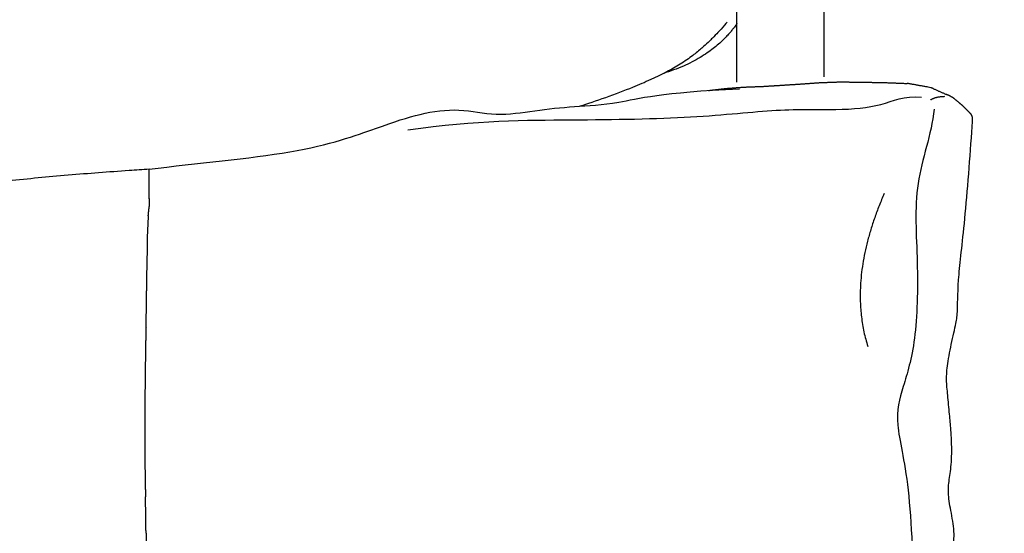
# Model space of a CAD drawing. Header units: millimetres. Extents: x -31695 to -21031, y -2517 to 7253.
# Tile 42 of 77: x -29641 to -29322, y 5065 to 5231. Entities that reach past the tile are written whole.
import ezdxf

# ---------------------------------------------------------------- set-up
doc = ezdxf.new("R2010")
doc.units = ezdxf.units.MM
doc.layers.add('2d', color=7, linetype='Continuous', true_color=0x000000)

msp = doc.modelspace()

# ---------------------------------------------------------------- linework, layer by layer
at = {"layer": '2d', "linetype": 'Continuous', "lineweight": -3}
msp.add_line((-29598.73, 5173.46), (-29598.71, 5182.99), dxfattribs=at)
for points, degree, knots in [([(-29380.79, 5420.3), (-29380.79, 5415.02), (-29380.79, 5409.68), (-29380.79, 5404.28), (-29380.79, 5398.75), (-29380.79, 5393.16), (-29380.79, 5387.52), (-29380.79, 5381.75), (-29380.79, 5375.92), (-29380.79, 5370.06), (-29380.79, 5364.06), (-29380.79, 5358.02), (-29380.79, 5351.94), (-29380.79, 5345.73), (-29380.79, 5339.49), (-29380.79, 5333.2), (-29380.79, 5326.8), (-29380.79, 5320.36), (-29380.79, 5313.9), (-29380.79, 5307.31), (-29380.79, 5300.7), (-29380.79, 5294.06), (-29380.79, 5287.3), (-29380.79, 5280.52), (-29380.79, 5273.72), (-29380.79, 5266.82), (-29380.79, 5259.89), (-29380.79, 5252.94), (-29380.79, 5245.89), (-29380.79, 5238.83), (-29380.79, 5231.74), (-29380.79, 5225.45), (-29380.79, 5219.14), (-29380.79, 5212.81)], 3, [0.000014, 0.000014, 0.000014, 0.000014, 1.845619, 1.845619, 1.845619, 3.734023, 3.734023, 3.734023, 5.665006, 5.665006, 5.665006, 7.637543, 7.637543, 7.637543, 9.650473, 9.650473, 9.650473, 11.70207, 11.70207, 11.70207, 13.790335, 13.790335, 13.790335, 15.913242, 15.913242, 15.913242, 18.068292, 18.068292, 18.068292, 20.25286, 20.25286, 20.25286, 22.194729, 22.194729, 22.194729, 22.194729]), ([(-29408.9, 5211.14), (-29408.9, 5218.02), (-29408.9, 5224.89), (-29408.9, 5231.74), (-29408.9, 5238.83), (-29408.9, 5245.89), (-29408.9, 5252.94), (-29408.9, 5259.89), (-29408.9, 5266.82), (-29408.9, 5273.72), (-29408.9, 5280.52), (-29408.9, 5287.3), (-29408.9, 5294.06), (-29408.9, 5300.7), (-29408.9, 5307.31), (-29408.9, 5313.9), (-29408.9, 5320.36), (-29408.9, 5326.8), (-29408.9, 5333.2), (-29408.9, 5339.49), (-29408.9, 5345.73), (-29408.9, 5351.94), (-29408.9, 5358.02), (-29408.9, 5364.06), (-29408.9, 5370.06), (-29408.9, 5375.92), (-29408.9, 5381.75), (-29408.9, 5387.52), (-29408.9, 5393.16), (-29408.9, 5398.75), (-29408.9, 5404.28), (-29408.9, 5404.93), (-29408.9, 5405.59), (-29408.9, 5406.24)], 3, [46.694753, 46.694753, 46.694753, 46.694753, 48.808134, 48.808134, 48.808134, 50.992702, 50.992702, 50.992702, 53.147752, 53.147752, 53.147752, 55.270659, 55.270659, 55.270659, 57.358924, 57.358924, 57.358924, 59.410521, 59.410521, 59.410521, 61.423451, 61.423451, 61.423451, 63.395988, 63.395988, 63.395988, 65.326971, 65.326971, 65.326971, 67.215375, 67.215375, 67.215375, 67.439464, 67.439464, 67.439464, 67.439464]), ([(-29408.87, 5230.05), (-29408.97, 5229.89), (-29409.07, 5229.73), (-29409.18, 5229.57), (-29409.32, 5229.36), (-29409.48, 5229.15), (-29409.67, 5228.9), (-29409.85, 5228.66), (-29410.06, 5228.41), (-29410.29, 5228.12), (-29410.52, 5227.83), (-29410.79, 5227.51), (-29411.07, 5227.18), (-29411.38, 5226.81), (-29411.72, 5226.44), (-29412.07, 5226.06), (-29412.47, 5225.64), (-29412.88, 5225.21), (-29413.31, 5224.79), (-29413.79, 5224.32), (-29414.28, 5223.87), (-29414.79, 5223.42), (-29415.35, 5222.94), (-29415.92, 5222.47), (-29416.5, 5222.01), (-29417.14, 5221.52), (-29417.79, 5221.04), (-29418.46, 5220.58), (-29419.21, 5220.07), (-29419.96, 5219.58), (-29420.74, 5219.12), (-29421.58, 5218.61), (-29422.44, 5218.13), (-29423.32, 5217.68), (-29424.25, 5217.2), (-29425.2, 5216.75), (-29426.15, 5216.34), (-29427.19, 5215.88), (-29428.24, 5215.47), (-29429.29, 5215.08), (-29430.39, 5214.67), (-29431.5, 5214.3), (-29432.61, 5213.94)], 3, [43.52433, 43.52433, 43.52433, 43.52433, 43.647041, 43.647041, 43.647041, 43.804888, 43.804888, 43.804888, 43.954671, 43.954671, 43.954671, 44.105368, 44.105368, 44.105368, 44.268971, 44.268971, 44.268971, 44.453136, 44.453136, 44.453136, 44.656692, 44.656692, 44.656692, 44.877886, 44.877886, 44.877886, 45.120154, 45.120154, 45.120154, 45.390062, 45.390062, 45.390062, 45.68442, 45.68442, 45.68442, 45.997749, 45.997749, 45.997749, 46.335626, 46.335626, 46.335626, 46.686082, 46.686082, 46.686082, 46.686082]), ([(-29411.98, 5230.54), (-29412.47, 5229.94), (-29413.22, 5229.04), (-29414.23, 5228), (-29414.38, 5227.85)], 3, [0, 0, 0, 0, 0.01388889, 0.01618811, 0.01618811, 0.01618811, 0.01618811]), ([(-29598.71, 5182.99), (-29600.83, 5182.84), (-29602.98, 5182.69), (-29605.16, 5182.54), (-29611.96, 5182.07), (-29618.1, 5181.63), (-29624.9, 5181.05), (-29631.61, 5180.47), (-29637.6, 5179.86), (-29644.23, 5179.3), (-29651.11, 5178.71), (-29658.61, 5178.23), (-29665.28, 5177.99), (-29665.33, 5177.99), (-29665.39, 5177.98), (-29665.44, 5177.98), (-29670.9, 5177.79), (-29684.12, 5177.61), (-29689.49, 5177.54), (-29697.74, 5177.44), (-29705.36, 5177.33), (-29713.87, 5177.12), (-29720.97, 5176.94), (-29729.63, 5176.64), (-29736.66, 5176.4), (-29744.46, 5176.14), (-29751.92, 5175.9), (-29759.83, 5175.73), (-29767.88, 5175.55), (-29776.38, 5175.46), (-29784.31, 5175.45), (-29791.77, 5175.44), (-29801.07, 5175.53), (-29808.62, 5175.72), (-29816.54, 5175.91), (-29824.08, 5176.2), (-29831.88, 5176.53), (-29840.29, 5176.89), (-29844.94, 5177.07), (-29853.2, 5177.55), (-29854.44, 5177.62), (-29855.68, 5177.7), (-29856.94, 5177.79), (-29861.96, 5178.12), (-29867.29, 5178.56), (-29872.39, 5179.03), (-29879.14, 5179.64), (-29884.68, 5180.2), (-29891.45, 5180.77), (-29898.16, 5181.33), (-29904.48, 5181.77), (-29911.17, 5182.22), (-29918.05, 5182.69), (-29924.74, 5183.14), (-29931.22, 5183.62), (-29938.02, 5184.13), (-29945.05, 5184.72), (-29951.22, 5185.29), (-29957.67, 5185.88), (-29965.25, 5186.65), (-29971.4, 5187.36), (-29971.96, 5187.43), (-29972.56, 5187.5), (-29973.18, 5187.57), (-29978.67, 5188.22), (-29986.2, 5189.18), (-29991.91, 5189.96), (-29996.36, 5190.56), (-30000.94, 5191.2), (-30005.82, 5191.94), (-30007.97, 5192.27), (-30010.17, 5192.62), (-30012.41, 5192.99), (-30019.03, 5194.09), (-30025.6, 5195.33), (-30032.35, 5196.89), (-30038.89, 5198.4), (-30045.02, 5200.08), (-30050.95, 5201.97), (-30054.61, 5203.14), (-30057.96, 5204.31), (-30061.09, 5205.47), (-30063.27, 5206.28), (-30065.58, 5207.19), (-30067.7, 5208.07), (-30071.07, 5209.48), (-30074.56, 5211.07), (-30077.78, 5212.8), (-30079.08, 5213.5), (-30080.37, 5214.24), (-30081.6, 5215.01), (-30083.48, 5216.19), (-30085.27, 5217.46), (-30086.98, 5218.86), (-30087.84, 5219.56), (-30088.67, 5220.29), (-30089.48, 5221.05), (-30090.15, 5221.67), (-30090.77, 5222.29), (-30091.38, 5222.91), (-30092.09, 5223.63), (-30092.74, 5224.33), (-30093.38, 5225.05), (-30093.95, 5225.69), (-30094.5, 5226.32), (-30095.05, 5226.96), (-30095.4, 5227.38), (-30095.76, 5227.79), (-30096.11, 5228.21), (-30096.21, 5228.34), (-30096.35, 5228.5), (-30096.5, 5228.69)], 3, [23.605975, 23.605975, 23.605975, 23.605975, 24.258026, 24.258026, 24.258026, 26.233713, 26.233713, 26.233713, 28.176582, 28.176582, 28.176582, 30.330549, 30.330549, 30.330549, 30.347847, 30.347847, 30.347847, 32.854549, 32.854549, 32.854549, 35.319744, 35.319744, 35.319744, 37.619753, 37.619753, 37.619753, 39.941514, 39.941514, 39.941514, 42.40146, 42.40146, 42.40146, 44.852549, 44.852549, 44.852549, 47.192016, 47.192016, 47.192016, 49.428444, 49.428444, 49.428444, 49.813563, 49.813563, 49.813563, 51.374823, 51.374823, 51.374823, 53.28308, 53.28308, 53.28308, 55.256785, 55.256785, 55.256785, 57.321298, 57.321298, 57.321298, 59.572595, 59.572595, 59.572595, 61.986601, 61.986601, 61.986601, 62.204516, 62.204516, 62.204516, 64.518728, 64.518728, 64.518728, 66.130452, 66.130452, 66.130452, 66.842235, 66.842235, 66.842235, 68.906322, 68.906322, 68.906322, 70.901325, 70.901325, 70.901325, 72.168393, 72.168393, 72.168393, 73.068045, 73.068045, 73.068045, 74.478203, 74.478203, 74.478203, 75.042213, 75.042213, 75.042213, 75.896166, 75.896166, 75.896166, 76.320575, 76.320575, 76.320575, 76.663805, 76.663805, 76.663805, 77.063261, 77.063261, 77.063261, 77.424272, 77.424272, 77.424272, 77.658791, 77.658791, 77.658791, 77.76254, 77.76254, 77.76254, 77.76254]), ([(-29414.38, 5227.85), (-29414.38, 5227.85), (-29414.47, 5227.76), (-29414.67, 5227.54), (-29415.02, 5227.17), (-29415.68, 5226.47), (-29416.3, 5225.84), (-29416.61, 5225.52), (-29416.94, 5225.19), (-29417.28, 5224.85), (-29417.86, 5224.27), (-29418.49, 5223.67), (-29419.15, 5223.07), (-29420.02, 5222.27), (-29420.97, 5221.45), (-29421.98, 5220.64), (-29422.47, 5220.24), (-29422.98, 5219.85), (-29423.51, 5219.46), (-29424.87, 5218.45), (-29426.27, 5217.51), (-29427.71, 5216.63), (-29430.49, 5214.94), (-29433.54, 5213.39), (-29436.66, 5211.96), (-29438.59, 5211.07), (-29440.6, 5210.22), (-29442.59, 5209.41), (-29447.76, 5207.32), (-29455.03, 5204.75), (-29459.55, 5203.36)], 3, [0.159001, 0.159001, 0.159001, 0.159001, 0.423457, 0.423457, 0.423457, 0.941611, 0.941611, 0.941611, 1.188746, 1.188746, 1.188746, 1.604321, 1.604321, 1.604321, 2.155578, 2.155578, 2.155578, 2.425231, 2.425231, 2.425231, 3.126687, 3.126687, 3.126687, 4.48257, 4.48257, 4.48257, 5.321893, 5.321893, 5.321893, 7.697014, 7.697014, 7.697014, 7.697014]), ([(-29418.05, 5208.45), (-29415.2, 5208.78), (-29412.35, 5209.11), (-29409.41, 5209.33), (-29406.47, 5209.55), (-29403.51, 5209.66), (-29400.55, 5209.77), (-29397.51, 5209.96), (-29394.47, 5210.15), (-29391.38, 5210.35), (-29388.29, 5210.55), (-29385.11, 5210.78), (-29381.94, 5211), (-29378.65, 5211.12), (-29375.36, 5211.23), (-29371.99, 5211.18), (-29368.63, 5211.14), (-29365.16, 5211.08), (-29361.68, 5211.03), (-29357.95, 5210.88), (-29354.23, 5210.74), (-29353.89, 5210.76), (-29353.55, 5210.78)], 2, [0.001007, 0.001007, 0.001007, 1, 1, 2, 2, 3, 3, 4, 4, 5, 5, 6, 6, 7, 7, 8, 8, 9, 9, 10, 10, 11, 11, 11]), ([(-29353.55, 5210.78), (-29349.87, 5210.12), (-29346.19, 5209.46), (-29345.95, 5209.36), (-29345.72, 5209.26), (-29345.67, 5209.2), (-29345.63, 5209.15), (-29343.43, 5208.17), (-29341.24, 5207.2)], 2, [0, 0, 0, 1, 1, 2, 2, 3, 3, 4, 4, 4]), ([(-29598.71, 5182.99), (-29583.61, 5184.99), (-29548.7, 5187.79), (-29523.45, 5197.04), (-29511.24, 5201.11), (-29498.44, 5202.92), (-29486.76, 5199.93), (-29474.13, 5202.04), (-29461.46, 5203.39), (-29447.05, 5203.91), (-29433.46, 5207.95), (-29408.02, 5208.96)], 3, [-4.430374, -4.430374, -4.430374, -4.430374, -2.392437, -0.343302, 1.705833, 3.754969, 5.804104, 7.853239, 9.902375, 11.95151, 14.350471, 14.350471, 14.350471, 14.350471]), ([(-29598.7, 5173.5), (-29598.72, 5173.48), (-29598.73, 5173.46), (-29598.71, 5172.22), (-29598.69, 5170.97)], 2, [0.9184541, 0.9184541, 0.9184541, 1, 1, 1.4168176, 1.4168176, 1.4168176]), ([(-29599.02, 5167.89), (-29599.16, 5164.89), (-29599.31, 5161.88), (-29599.35, 5158.86), (-29599.39, 5155.83), (-29599.46, 5152.78), (-29599.53, 5149.74), (-29599.53, 5146.7), (-29599.53, 5143.66)], 2, [0, 0, 0, 1, 1, 2, 2, 3, 3, 4, 4, 4]), ([(-29599.73, 5131.86), (-29599.81, 5128.82), (-29599.88, 5125.79), (-29599.92, 5122.75), (-29599.96, 5119.7), (-29599.99, 5116.66), (-29600.02, 5113.62), (-29600.08, 5110.59), (-29600.13, 5107.56), (-29600.15, 5104.5), (-29600.16, 5101.45), (-29600.16, 5098.41), (-29600.16, 5095.38), (-29600.13, 5092.33), (-29600.09, 5089.28), (-29600.06, 5086.26), (-29600.02, 5083.23), (-29599.96, 5080.2), (-29599.9, 5077.16)], 2, [0, 0, 0, 1, 1, 2, 2, 3, 3, 4, 4, 5, 5, 6, 6, 7, 7, 8, 8, 9, 9, 9]), ([(-29599.72, 5065.34), (-29599.69, 5062.29), (-29599.65, 5059.24), (-29599.59, 5056.21), (-29599.53, 5053.18), (-29599.45, 5050.16), (-29599.36, 5047.14), (-29599.32, 5044.1), (-29599.27, 5041.07), (-29599.18, 5038.04), (-29599.09, 5035.02), (-29599, 5031.98), (-29598.9, 5028.95), (-29598.79, 5025.94), (-29598.68, 5022.94), (-29598.61, 5019.92), (-29598.53, 5016.9), (-29598.41, 5013.89), (-29598.29, 5010.87), (-29598.15, 5007.85), (-29598.02, 5004.83), (-29597.91, 5001.82), (-29597.8, 4998.82), (-29597.69, 4995.8), (-29597.57, 4992.79), (-29597.43, 4989.78), (-29597.29, 4986.77), (-29597.13, 4983.75), (-29596.96, 4980.74)], 2, [0, 0, 0, 1, 1, 2, 2, 3, 3, 4, 4, 5, 5, 6, 6, 7, 7, 8, 8, 9, 9, 10, 10, 11, 11, 12, 12, 13, 13, 14, 14, 14])]:
    msp.add_open_spline(points, degree=degree, knots=knots, dxfattribs=at)
for points, degree in [([(-29515.16, 5195.73), (-29492.51, 5198.9), (-29461.32, 5198.86), (-29421.67, 5199.45), (-29394.78, 5202.72), (-29376.16, 5201.96), (-29361.63, 5203.33), (-29354.92, 5206.76), (-29349.19, 5206.3)], 3), ([(-29338.4, 5205.6), (-29338.81, 5205.94), (-29339.21, 5206.28), (-29340.25, 5206.76), (-29340.75, 5206.98), (-29341.24, 5207.2)], 5), ([(-29346.29, 5205.43), (-29344.62, 5206.51), (-29341.65, 5206.56)], 2), ([(-29338.4, 5205.6), (-29337.33, 5204.73), (-29336.26, 5203.85)], 2), ([(-29333.67, 5201.27), (-29334.97, 5202.56), (-29336.26, 5203.85)], 2), ([(-29345.13, 5202.44), (-29346, 5194.06), (-29352.22, 5178.91), (-29350.16, 5153.14), (-29350.83, 5126.28), (-29355.38, 5112.28), (-29358.25, 5101.55), (-29352.88, 5083.23), (-29351.53, 5041.04), (-29348.71, 5001.05), (-29350.45, 4974.4), (-29350.56, 4959.33), (-29353.62, 4947.13), (-29357, 4933.46), (-29346.69, 4917.15), (-29345.25, 4902.84), (-29343.69, 4878.76), (-29342.64, 4859.4), (-29347.98, 4845.22), (-29342.4, 4832.86), (-29341.39, 4811.79), (-29340.75, 4787.52), (-29345.79, 4775.21), (-29344.98, 4762.83), (-29335.61, 4744.09), (-29335.67, 4720.71), (-29333.35, 4690.07), (-29334.41, 4672.83), (-29331.43, 4657.02), (-29325.07, 4642.33), (-29322.47, 4631.12)], 3), ([(-29333.76, 5201.33), (-29333.64, 5201.26), (-29333.53, 5201.19)], 2), ([(-29332.72, 5198.46), (-29332.66, 5199.18), (-29332.67, 5199.86), (-29332.84, 5200.44), (-29333.26, 5200.85), (-29333.67, 5201.27)], 5), ([(-29345.78, 4978.36), (-29341.6, 4986.2), (-29337.89, 4991.1), (-29336.26, 5001.59), (-29336.04, 5003.83), (-29336.74, 5008.88), (-29337.19, 5014.3), (-29337.32, 5023.25), (-29337.12, 5029.08), (-29339.57, 5034.81), (-29340.61, 5039.86), (-29341.29, 5049.8), (-29340.6, 5055.93), (-29338.93, 5060.55), (-29338.44, 5066.54), (-29340.03, 5073.76), (-29340.76, 5079.21), (-29340.1, 5083.72), (-29339.28, 5089.64), (-29339.66, 5098.8), (-29340.09, 5102.67), (-29340.67, 5109.54), (-29341.23, 5114.37), (-29341.02, 5118.98), (-29339.67, 5126.32), (-29337.86, 5134.03), (-29337.59, 5136.15), (-29337.45, 5148.04), (-29335.13, 5165.67), (-29333.36, 5189.37), (-29332.72, 5198.46)], 3), ([(-29361.26, 5175.16), (-29373.39, 5147.33), (-29366.58, 5125.74)], 2), ([(-29599.02, 5167.89), (-29598.85, 5169.43), (-29598.69, 5170.97)], 2), ([(-29599.73, 5131.86), (-29599.68, 5133.75), (-29599.64, 5135.63), (-29599.53, 5139.88), (-29599.53, 5141.77), (-29599.53, 5143.66)], 5), ([(-29599.72, 5065.34), (-29599.75, 5067.23), (-29599.77, 5069.13), (-29599.83, 5073.38), (-29599.86, 5075.27), (-29599.9, 5077.16)], 5)]:
    msp.add_open_spline(points, degree=degree, dxfattribs=at)

doc.saveas('drawing.dxf')
